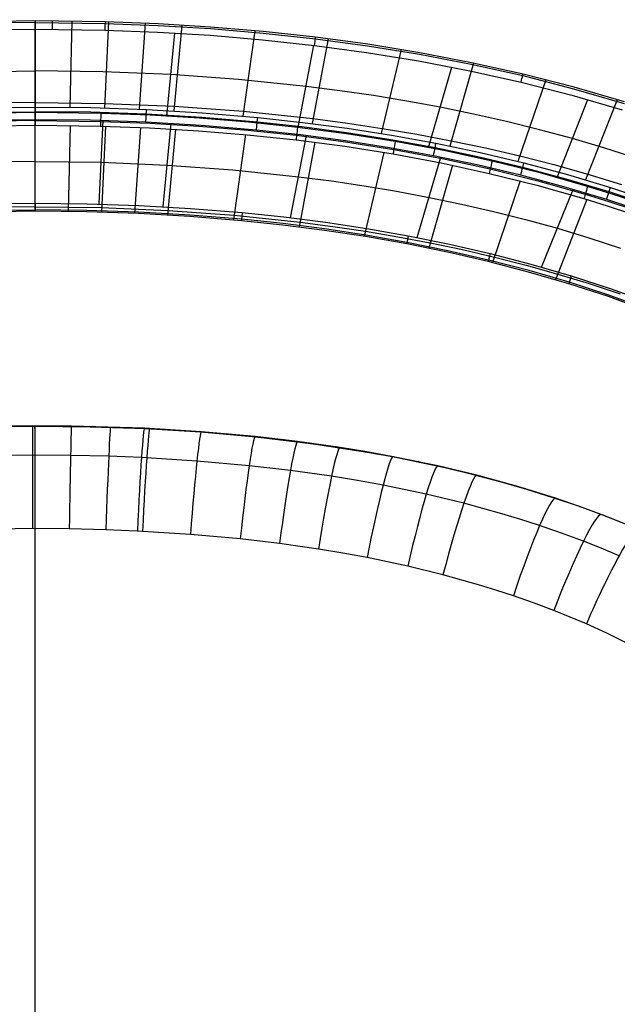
# Model space of a CAD drawing. Extents: x -274 to 274, y -220 to 276.
# Tile 131 of 164: x -3 to 109, y 91 to 276. Entities that reach past the tile are written whole.
import ezdxf

# ---------------------------------------------------------------- set-up
doc = ezdxf.new("R2010")
doc.units = 0
doc.layers.add('PREDEFINITO', color=7, linetype='CONTINUOUS')

msp = doc.modelspace()

# ---------------------------------------------------------------- linework, layer by layer
at = {"layer": 'PREDEFINITO'}
for p, q in [((0, 275.65, 753.89), (-13.18, 275.47, 753.89)), ((0, 275.37, 755.39), (-13.17, 275.19, 755.39)), ((13.18, 275.47, 753.89), (0, 275.65, 753.89)), ((0, 259.49, 677.87), (0, 275.65, 753.89)), ((0, 275.65, 753.89), (0, 259.49, 677.87)), ((0, 275.65, 753.89), (0, 259.49, 677.87)), ((0, 275.37, 755.39), (13.17, 275.19, 755.39)), ((6.87, 275.6, 753.89), (6.49, 259.45, 677.87)), ((13.74, 275.45, 753.89), (12.99, 259.31, 677.87)), ((23.06, 275.09, 753.89), (13.18, 275.47, 753.89)), ((-13.14, 273.93, 756.26), (0, 274.11, 756.26)), ((0, 274.11, 756.26), (13.14, 273.93, 756.26)), ((0, 274.11, 756.26), (0, 258.46, 759.58)), ((13.14, 273.93, 756.26), (22.98, 273.55, 756.26)), ((13.17, 275.19, 755.39), (23.04, 274.81, 755.39)), ((20.62, 275.2, 753.89), (19.49, 259.08, 677.88)), ((22.98, 273.55, 756.26), (32.81, 272.95, 756.26)), ((23.04, 274.81, 755.39), (32.9, 274.21, 755.39)), ((32.92, 274.49, 753.88), (23.06, 275.09, 753.89)), ((24.72, 257.79, 759.58), (26.19, 273.38, 756.26)), ((27.49, 274.85, 753.89), (25.99, 258.75, 677.88)), ((32.9, 274.21, 755.39), (42.75, 273.38, 755.39)), ((42.77, 273.66, 753.88), (32.92, 274.49, 753.88)), ((41.24, 273.81, 753.88), (38.98, 257.79, 677.89)), ((42.75, 273.38, 755.39), (52.57, 272.31, 755.39)), ((52.61, 272.59, 753.88), (42.77, 273.66, 753.88)), ((32.81, 272.95, 756.26), (42.63, 272.13, 756.26)), ((42.63, 272.13, 756.26), (52.42, 271.06, 756.25)), ((54.95, 272.3, 753.88), (51.95, 256.39, 677.9)), ((52.57, 272.31, 755.39), (62.36, 270.99, 755.38)), ((62.4, 271.27, 753.88), (52.61, 272.59, 753.88)), ((49.36, 255.66, 759.58), (52.29, 271.08, 756.25)), ((52.42, 271.06, 756.25), (62.17, 269.74, 756.25)), ((62.17, 269.74, 756.25), (71.89, 268.16, 756.24)), ((62.36, 270.99, 755.38), (72.1, 269.4, 755.38)), ((72.15, 269.68, 753.87), (62.4, 271.27, 753.88)), ((68.64, 270.28, 753.87), (64.88, 254.53, 677.92)), ((81.86, 267.81, 753.86), (72.15, 269.68, 753.87)), ((71.89, 268.16, 756.24), (81.55, 266.3, 756.23)), ((72.1, 269.4, 755.38), (81.8, 267.54, 755.36)), ((-12.73, 266.11, 757.92), (0, 266.28, 757.92)), ((12.73, 266.11, 757.92), (0, 266.28, 757.92)), ((25.45, 265.59, 757.92), (12.73, 266.11, 757.92)), ((73.81, 251.89, 759.57), (78.17, 266.99, 756.24)), ((82.25, 267.73, 753.86), (77.76, 252.18, 677.95)), ((81.55, 266.3, 756.23), (91.16, 264.16, 756.22)), ((81.8, 267.54, 755.36), (91.45, 265.39, 755.35)), ((91.51, 265.66, 753.84), (81.86, 267.81, 753.86)), ((38.16, 264.68, 757.92), (25.45, 265.59, 757.92)), ((50.83, 263.37, 757.92), (38.16, 264.68, 757.92)), ((95.77, 264.61, 753.83), (90.55, 249.29, 677.98)), ((91.16, 264.16, 756.22), (100.68, 261.72, 756.19)), ((91.45, 265.39, 755.35), (101.01, 262.93, 755.33)), ((101.08, 263.2, 753.82), (91.51, 265.66, 753.84)), ((57.14, 262.56, 757.91), (50.83, 263.37, 757.92)), ((63.44, 261.63, 757.91), (57.14, 262.56, 757.91)), ((101.01, 262.93, 755.33), (110.49, 260.17, 755.3)), ((110.57, 260.44, 753.79), (101.08, 263.2, 753.82)), ((69.73, 260.59, 757.91), (63.44, 261.63, 757.91)), ((75.99, 259.44, 757.9), (69.73, 260.59, 757.91)), ((97.89, 246.25, 759.52), (103.65, 260.89, 756.18)), ((100.68, 261.72, 756.19), (110.12, 258.96, 756.16)), ((109.16, 260.87, 753.8), (103.22, 245.83, 678.03)), ((0, 260.36, 681.95), (-13.03, 260.18, 681.97)), ((-10.45, 259.38, 677.87), (0, 259.49, 677.87)), ((-10.43, 258.51, 676.61), (0, 258.62, 676.61)), ((0, 260.36, 681.95), (13.03, 260.18, 681.97)), ((0, 259.49, 677.87), (10.45, 259.38, 677.87)), ((10.43, 258.51, 676.61), (0, 258.62, 676.61)), ((10.45, 259.38, 677.87), (20.9, 259.02, 677.88)), ((13.03, 260.18, 681.97), (26.07, 259.64, 682.05)), ((20.9, 259.02, 677.88), (31.34, 258.41, 677.88)), ((26.07, 259.64, 682.05), (39.11, 258.69, 682.17)), ((39.11, 258.69, 682.17), (52.12, 257.32, 682.34)), ((82.23, 258.16, 757.89), (75.99, 259.44, 757.9)), ((0, 258.46, 759.58), (-12.32, 258.3, 759.58)), ((0, 256.95, 759.31), (-12.28, 256.79, 759.31)), ((0, 257.12, 676.33), (-10.4, 257, 676.33)), ((12.32, 258.3, 759.58), (0, 258.46, 759.58)), ((10.4, 257, 676.33), (0, 257.12, 676.33)), ((0, 241.47, 679.66), (0, 257.12, 676.33)), ((0, 241.47, 679.66), (0, 257.12, 676.33)), ((0, 241.47, 679.66), (0, 257.12, 676.33)), ((0, 256.95, 759.31), (12.28, 256.79, 759.31)), ((20.79, 256.65, 676.34), (10.4, 257, 676.33)), ((20.86, 258.15, 676.61), (10.43, 258.51, 676.61)), ((12.01, 241.31, 679.66), (12.76, 256.94, 676.33)), ((12.28, 256.79, 759.31), (21.5, 256.45, 759.31)), ((21.57, 257.95, 759.58), (12.32, 258.3, 759.58)), ((31.28, 257.54, 676.62), (20.86, 258.15, 676.61)), ((30.8, 257.41, 759.58), (21.57, 257.95, 759.58)), ((40.03, 256.65, 759.58), (30.8, 257.41, 759.58)), ((41.68, 256.66, 676.63), (31.28, 257.54, 676.62)), ((31.34, 258.41, 677.88), (41.76, 257.53, 677.89)), ((41.76, 257.53, 677.89), (50.15, 256.61, 677.9)), ((52.12, 257.32, 682.34), (58.62, 256.47, 682.44)), ((88.44, 256.76, 757.88), (82.23, 258.16, 757.89)), ((94.62, 255.23, 757.87), (88.44, 256.76, 757.88)), ((-12.26, 255.92, 758.04), (0, 256.09, 758.04)), ((0, 256.09, 758.04), (12.26, 255.92, 758.04)), ((0, 239.93, 682.03), (0, 256.09, 758.04)), ((6.59, 256.04, 758.04), (6.22, 239.89, 682.03)), ((12.26, 255.92, 758.04), (21.46, 255.58, 758.04)), ((13.18, 255.9, 758.04), (12.44, 239.76, 682.03)), ((19.76, 255.66, 758.04), (18.65, 239.54, 682.03)), ((31.17, 256.04, 676.34), (20.79, 256.65, 676.34)), ((21.46, 255.58, 758.04), (30.64, 255.04, 758.04)), ((21.5, 256.45, 759.31), (30.7, 255.91, 759.3)), ((24, 240.81, 679.66), (25.51, 256.4, 676.34)), ((26.33, 255.32, 758.04), (24.85, 239.22, 682.04)), ((30.64, 255.04, 758.04), (39.8, 254.29, 758.04)), ((30.7, 255.91, 759.3), (39.89, 255.16, 759.3)), ((41.53, 255.17, 676.35), (31.17, 256.04, 676.34)), ((39.89, 255.16, 759.3), (49.05, 254.19, 759.3)), ((49.23, 255.68, 759.58), (40.03, 256.65, 759.58)), ((49.87, 254.26, 676.36), (41.53, 255.17, 676.35)), ((50.05, 255.75, 676.64), (41.68, 256.66, 676.63)), ((58.41, 254.48, 759.58), (49.23, 255.68, 759.58)), ((58.4, 254.65, 676.65), (50.05, 255.75, 676.64)), ((50.15, 256.61, 677.9), (58.53, 255.51, 677.91)), ((58.53, 255.51, 677.91), (66.87, 254.2, 677.92)), ((58.62, 256.47, 682.44), (65.11, 255.49, 682.56)), ((65.11, 255.49, 682.56), (71.59, 254.4, 682.68)), ((100.77, 253.57, 757.85), (94.62, 255.23, 757.87)), ((39.43, 254.33, 758.04), (37.21, 238.31, 682.05)), ((39.8, 254.29, 758.04), (48.95, 253.32, 758.04)), ((47.92, 238.73, 679.68), (50.93, 254.13, 676.36)), ((48.95, 253.32, 758.04), (58.07, 252.13, 758.04)), ((49.05, 254.19, 759.3), (58.19, 252.99, 759.3)), ((58.19, 253.16, 676.37), (49.87, 254.26, 676.36)), ((66.48, 251.86, 676.38), (58.19, 253.16, 676.37)), ((66.73, 253.35, 676.66), (58.4, 254.65, 676.65)), ((67.55, 253.03, 759.57), (58.41, 254.48, 759.58)), ((75.02, 251.84, 676.68), (66.73, 253.35, 676.66)), ((66.87, 254.2, 677.92), (75.18, 252.69, 677.94)), ((71.59, 254.4, 682.68), (78.05, 253.17, 682.82)), ((78.05, 253.17, 682.82), (84.49, 251.82, 682.97)), ((106.88, 251.77, 757.83), (100.77, 253.57, 757.85)), ((52.47, 252.89, 758.04), (49.51, 236.98, 682.06)), ((58.07, 252.13, 758.04), (67.15, 250.69, 758.03)), ((58.19, 252.99, 759.3), (67.3, 251.55, 759.29)), ((74.73, 250.36, 676.4), (66.48, 251.86, 676.38)), ((67.3, 251.55, 759.29), (76.36, 249.85, 759.28)), ((76.66, 251.33, 759.56), (67.55, 253.03, 759.57)), ((83.26, 250.11, 676.7), (75.02, 251.84, 676.68)), ((75.18, 252.69, 677.94), (83.45, 250.96, 677.96)), ((85.71, 249.36, 759.55), (76.66, 251.33, 759.56)), ((84.49, 251.82, 682.97), (90.9, 250.33, 683.13)), ((112.95, 249.83, 757.8), (106.88, 251.77, 757.83)), ((65.42, 250.99, 758.03), (61.73, 235.23, 682.08)), ((67.15, 250.69, 758.03), (76.19, 249.01, 758.02)), ((71.64, 235.02, 679.73), (76.12, 250.09, 676.4)), ((82.94, 248.64, 676.42), (74.73, 250.36, 676.4)), ((76.36, 249.85, 759.28), (85.37, 247.9, 759.27)), ((91.46, 248.16, 676.73), (83.26, 250.11, 676.7)), ((83.45, 250.96, 677.96), (91.67, 249.01, 677.99)), ((94.71, 247.12, 759.53), (85.71, 249.36, 759.55)), ((90.9, 250.33, 683.13), (97.29, 248.69, 683.3)), ((0, 249.29, 677.99), (-12.38, 249.13, 678)), ((0, 249.29, 677.99), (12.38, 249.13, 678)), ((12.38, 249.13, 678), (24.76, 248.61, 678)), ((24.76, 248.61, 678), (37.11, 247.72, 678.01)), ((37.11, 247.72, 678.01), (49.42, 246.43, 678.02)), ((78.26, 248.58, 758.02), (73.84, 233.01, 682.11)), ((76.19, 249.01, 758.02), (85.17, 247.05, 758.01)), ((91.09, 246.7, 676.45), (82.94, 248.64, 676.42)), ((85.37, 247.9, 759.27), (94.32, 245.66, 759.25)), ((99.6, 245.98, 676.76), (91.46, 248.16, 676.73)), ((91.67, 249.01, 677.99), (99.83, 246.82, 678.02)), ((97.29, 248.69, 683.3), (103.65, 246.91, 683.48)), ((49.42, 246.43, 678.02), (55.57, 245.63, 678.03)), ((85.17, 247.05, 758.01), (94.09, 244.83, 757.99)), ((99.19, 244.53, 676.48), (91.09, 246.7, 676.45)), ((94.32, 245.66, 759.25), (103.19, 243.14, 759.22)), ((103.63, 244.58, 759.5), (94.71, 247.12, 759.53)), ((107.66, 243.56, 676.79), (99.6, 245.98, 676.76)), ((99.83, 246.82, 678.02), (107.92, 244.39, 678.05)), ((103.65, 246.91, 683.48), (109.98, 244.98, 683.67)), ((55.57, 245.63, 678.03), (61.69, 244.72, 678.04)), ((61.69, 244.72, 678.04), (67.8, 243.69, 678.05)), ((90.96, 245.64, 758), (85.82, 230.3, 682.14)), ((94.09, 244.83, 757.99), (102.93, 242.32, 757.96)), ((94.99, 229.45, 679.81), (100.91, 244.04, 676.48)), ((107.21, 242.12, 676.51), (99.19, 244.53, 676.48)), ((108.05, 243.2, 759.48), (103.63, 244.58, 759.5)), ((107.92, 244.39, 678.05), (115.93, 241.71, 678.1)), ((67.8, 243.69, 678.05), (73.88, 242.55, 678.07)), ((73.88, 242.55, 678.07), (79.95, 241.29, 678.08)), ((103.47, 242.15, 757.96), (97.63, 227.09, 682.19)), ((102.93, 242.32, 757.96), (107.32, 240.95, 757.94)), ((103.19, 243.14, 759.22), (107.59, 241.77, 759.2)), ((115.15, 239.47, 676.56), (107.21, 242.12, 676.51)), ((115.65, 240.89, 676.84), (107.66, 243.56, 676.79)), ((112.46, 241.75, 759.46), (108.05, 243.2, 759.48)), ((0, 240.79, 686.11), (-12.48, 240.63, 686.13)), ((-9.73, 241.36, 679.66), (-0.01, 241.47, 679.66)), ((-9.7, 240.1, 680.53), (-0.01, 240.21, 680.53)), ((-0.01, 241.47, 679.66), (0, 241.47, 679.66)), ((0, 241.47, 679.66), (0.01, 241.47, 679.66)), ((0, 240.79, 686.11), (12.48, 240.63, 686.13)), ((0.01, 241.47, 679.66), (9.73, 241.36, 679.66)), ((9.7, 240.1, 680.53), (0.01, 240.21, 680.53)), ((9.73, 241.36, 679.66), (19.45, 241.04, 679.66)), ((12.48, 240.63, 686.13), (24.93, 240.11, 686.2)), ((19.45, 241.04, 679.66), (29.16, 240.49, 679.67)), ((29.16, 240.49, 679.67), (38.85, 239.7, 679.67)), ((79.95, 241.29, 678.08), (85.98, 239.9, 678.1)), ((107.32, 240.95, 757.94), (111.68, 239.5, 757.92)), ((107.59, 241.77, 759.2), (111.97, 240.32, 759.18)), ((-0.01, 239.93, 682.03), (-9.7, 239.82, 682.03)), ((0, 239.93, 682.03), (-0.01, 239.93, 682.03)), ((0.01, 239.93, 682.03), (0, 239.93, 682.03)), ((9.7, 239.82, 682.03), (0.01, 239.93, 682.03)), ((19.39, 239.78, 680.53), (9.7, 240.1, 680.53)), ((19.38, 239.5, 682.03), (9.7, 239.82, 682.03)), ((29.05, 238.96, 682.04), (19.38, 239.5, 682.03)), ((29.07, 239.23, 680.53), (19.39, 239.78, 680.53)), ((24.93, 240.11, 686.2), (37.34, 239.21, 686.33)), ((38.7, 238.17, 682.05), (29.05, 238.96, 682.04)), ((38.73, 238.45, 680.54), (29.07, 239.23, 680.53)), ((37.34, 239.21, 686.33), (49.69, 237.91, 686.5)), ((46.52, 237.63, 680.55), (38.73, 238.45, 680.54)), ((38.85, 239.7, 679.67), (46.67, 238.88, 679.68)), ((46.67, 238.88, 679.68), (54.47, 237.88, 679.69)), ((85.98, 239.9, 678.1), (91.98, 238.39, 678.12)), ((91.98, 238.39, 678.12), (97.95, 236.75, 678.14)), ((46.49, 237.35, 682.06), (38.7, 238.17, 682.05)), ((54.25, 236.36, 682.07), (46.49, 237.35, 682.06)), ((54.29, 236.63, 680.56), (46.52, 237.63, 680.55)), ((49.69, 237.91, 686.5), (55.83, 237.11, 686.6)), ((62.04, 235.46, 680.57), (54.29, 236.63, 680.56)), ((54.47, 237.88, 679.69), (62.24, 236.7, 679.71)), ((55.83, 237.11, 686.6), (61.96, 236.19, 686.71)), ((62.24, 236.7, 679.71), (69.98, 235.34, 679.72)), ((97.95, 236.75, 678.14), (103.88, 234.96, 678.17)), ((61.99, 235.18, 682.08), (54.25, 236.36, 682.07)), ((61.96, 236.19, 686.71), (68.05, 235.16, 686.84)), ((69.69, 233.83, 682.1), (61.99, 235.18, 682.08)), ((69.75, 234.1, 680.59), (62.04, 235.46, 680.57)), ((68.05, 235.16, 686.84), (74.12, 234.01, 686.98)), ((69.98, 235.34, 679.72), (77.7, 233.77, 679.74)), ((103.88, 234.96, 678.17), (109.77, 233.04, 678.2)), ((77.36, 232.27, 682.12), (69.69, 233.83, 682.1)), ((77.43, 232.54, 680.61), (69.75, 234.1, 680.59)), ((74.12, 234.01, 686.98), (80.16, 232.74, 687.13)), ((77.7, 233.77, 679.74), (85.37, 232, 679.77)), ((80.16, 232.74, 687.13), (86.17, 231.35, 687.29)), ((84.99, 230.51, 682.14), (77.36, 232.27, 682.12)), ((85.06, 230.78, 680.63), (77.43, 232.54, 680.61)), ((85.37, 232, 679.77), (92.99, 230.02, 679.8)), ((86.17, 231.35, 687.29), (92.13, 229.82, 687.46)), ((92.57, 228.54, 682.17), (84.99, 230.51, 682.14)), ((92.65, 228.8, 680.66), (85.06, 230.78, 680.63)), ((92.13, 229.82, 687.46), (98.05, 228.17, 687.64)), ((92.99, 230.02, 679.8), (100.54, 227.81, 679.83)), ((100.08, 226.34, 682.2), (92.57, 228.54, 682.17)), ((100.17, 226.61, 680.7), (92.65, 228.8, 680.66)), ((98.05, 228.17, 687.64), (103.92, 226.38, 687.83)), ((100.54, 227.81, 679.83), (108.04, 225.37, 679.87)), ((107.53, 223.92, 682.25), (100.08, 226.34, 682.2)), ((107.63, 224.18, 680.74), (100.17, 226.61, 680.7)), ((103.92, 226.38, 687.83), (109.73, 224.45, 688.04)), ((108.04, 225.37, 679.87), (115.46, 222.69, 679.92)), ((114.89, 221.25, 682.29), (107.53, 223.92, 682.25)), ((115, 221.51, 680.79), (107.63, 224.18, 680.74)), ((-0.53, 199.7, 441.47), (-10.79, 199.57, 441.53)), ((0, 199.58, 434.09), (-10.36, 199.46, 434.15)), ((6.82, 199.65, 441.49), (-0.53, 199.7, 441.47)), ((0, 199.58, 434.09), (-0.14, 199.7, 441.47)), ((10.36, 199.46, 434.15), (0, 199.58, 434.09)), ((0, -200.42, 448.06), (0, 199.58, 434.09)), ((0.52, 199.58, 434.09), (0.38, 199.7, 441.47)), ((20.47, 199.22, 441.67), (6.82, 199.65, 441.49)), ((10.36, 199.46, 434.15), (10.19, 199.58, 441.52)), ((10.88, 199.45, 434.15), (10.71, 199.57, 441.53)), ((20.72, 199.1, 434.3), (10.36, 199.46, 434.15)), ((31.18, 198.57, 441.92), (20.47, 199.22, 441.67)), ((20.72, 199.1, 434.3), (20.52, 199.22, 441.67)), ((31.06, 198.47, 434.57), (20.72, 199.1, 434.3)), ((21.24, 199.08, 434.31), (21.04, 199.2, 441.68)), ((31.06, 198.47, 434.57), (30.83, 198.6, 441.91)), ((41.38, 197.56, 434.93), (31.06, 198.47, 434.57)), ((41.25, 197.67, 442.26), (31.18, 198.57, 441.92)), ((31.58, 198.43, 434.58), (31.35, 198.56, 441.93)), ((36.22, 198.05, 434.74), (35.98, 198.18, 442.07)), ((36.74, 198.01, 434.76), (36.5, 198.13, 442.09)), ((41.38, 197.56, 434.93), (41.12, 197.69, 442.26)), ((49.24, 196.75, 442.59), (41.25, 197.67, 442.26)), ((52.19, 196.26, 435.43), (41.38, 197.56, 434.93)), ((41.9, 197.5, 434.95), (41.64, 197.63, 442.27)), ((46.53, 196.99, 435.16), (46.26, 197.12, 442.46)), ((47.05, 196.92, 435.18), (46.78, 197.05, 442.49)), ((57.2, 195.62, 442.99), (49.24, 196.75, 442.59)), ((51.68, 196.33, 435.41), (51.39, 196.46, 442.69)), ((52.19, 196.26, 435.43), (51.9, 196.39, 442.72)), ((61.92, 194.77, 435.98), (52.19, 196.26, 435.43)), ((-0.51, 194.19, 455.56), (-10.52, 194.07, 455.62)), ((6.65, 194.14, 455.59), (-0.51, 194.19, 455.56)), ((13.8, 193.97, 455.66), (6.65, 194.14, 455.59)), ((19.94, 193.73, 455.76), (13.8, 193.97, 455.66)), ((56.81, 195.6, 435.68), (56.5, 195.73, 442.95)), ((57.32, 195.52, 435.71), (57.02, 195.65, 442.98)), ((62.19, 194.81, 443.26), (57.2, 195.62, 442.99)), ((61.92, 194.77, 435.98), (61.61, 194.91, 443.23)), ((67.03, 193.86, 436.31), (61.92, 194.77, 435.98)), ((62.44, 194.68, 436.02), (62.12, 194.82, 443.26)), ((67.18, 193.9, 443.56), (62.19, 194.81, 443.26)), ((67.03, 193.86, 436.31), (66.7, 193.99, 443.53)), ((30.36, 193.09, 456.01), (19.94, 193.73, 455.76)), ((40.14, 192.21, 456.35), (30.36, 193.09, 456.01)), ((47.89, 191.31, 456.68), (40.14, 192.21, 456.35)), ((72.11, 192.84, 436.66), (67.03, 193.86, 436.31)), ((75.56, 192.16, 444.12), (67.18, 193.9, 443.56)), ((67.54, 193.76, 436.35), (67.21, 193.9, 443.56)), ((72.11, 192.84, 436.66), (71.77, 192.98, 443.86)), ((77.18, 191.73, 437.04), (72.11, 192.84, 436.66)), ((72.62, 192.74, 436.7), (72.28, 192.88, 443.89)), ((82.87, 190.41, 444.65), (75.56, 192.16, 444.12)), ((55.61, 190.22, 457.07), (47.89, 191.31, 456.68)), ((77.18, 191.73, 437.04), (76.82, 191.88, 444.21)), ((82.22, 190.52, 437.44), (77.18, 191.73, 437.04)), ((77.68, 191.62, 437.08), (77.33, 191.76, 444.24)), ((82.22, 190.52, 437.44), (81.85, 190.67, 444.58)), ((87.48, 189.13, 437.89), (82.22, 190.52, 437.44)), ((82.72, 190.39, 437.49), (82.35, 190.54, 444.61)), ((90.26, 188.38, 445.25), (82.87, 190.41, 444.65)), ((60.44, 189.43, 457.34), (55.61, 190.22, 457.07)), ((65.26, 188.55, 457.64), (60.44, 189.43, 457.34)), ((73.37, 186.86, 458.19), (65.26, 188.55, 457.64)), ((92.22, 187.77, 438.32), (87.48, 189.13, 437.89)), ((80.42, 185.16, 458.73), (73.37, 186.86, 458.19)), ((93.95, 187.27, 445.56), (90.26, 188.38, 445.25)), ((92.22, 187.77, 438.32), (91.83, 187.91, 445.38)), ((97.18, 186.21, 438.8), (92.22, 187.77, 438.32)), ((92.72, 187.62, 438.37), (92.33, 187.76, 445.42)), ((97.62, 186.09, 445.89), (93.95, 187.27, 445.56)), ((87.54, 183.2, 459.32), (80.42, 185.16, 458.73)), ((97.18, 186.21, 438.8), (96.78, 186.37, 445.82)), ((102.09, 184.54, 439.3), (97.18, 186.21, 438.8)), ((97.67, 186.05, 438.85), (97.27, 186.2, 445.86)), ((101.92, 184.61, 446.29), (97.62, 186.09, 445.89)), ((91.09, 182.12, 459.63), (87.54, 183.2, 459.32)), ((102.09, 184.54, 439.3), (101.68, 184.69, 446.27)), ((106.19, 183.03, 446.7), (101.92, 184.61, 446.29)), ((106.96, 182.74, 439.82), (102.09, 184.54, 439.3)), ((102.58, 184.37, 439.35), (102.17, 184.52, 446.31)), ((109.68, 181.66, 447.06), (106.19, 183.03, 446.7)), ((106.96, 182.74, 439.82), (106.54, 182.9, 446.74)), ((94.62, 180.98, 459.96), (91.09, 182.12, 459.63)), ((111.77, 180.81, 440.36), (106.96, 182.74, 439.82)), ((107.45, 182.55, 439.87), (107.02, 182.71, 446.79)), ((-0.49, 180.4, 461.77), (-10.12, 180.27, 461.82)), ((6.4, 180.35, 461.79), (-0.49, 180.4, 461.77)), ((0, -179.62, 474.34), (0, 180.4, 461.77)), ((13.28, 180.18, 461.86), (6.4, 180.35, 461.79)), ((19.17, 179.95, 461.95), (13.28, 180.18, 461.86)), ((29.14, 179.33, 462.19), (19.17, 179.95, 461.95)), ((38.48, 178.48, 462.51), (29.14, 179.33, 462.19)), ((98.75, 179.56, 460.35), (94.62, 180.98, 459.96)), ((102.85, 178.04, 460.77), (98.75, 179.56, 460.35)), ((45.85, 177.61, 462.82), (38.48, 178.48, 462.51)), ((53.16, 176.56, 463.19), (45.85, 177.61, 462.82)), ((106.2, 176.72, 461.12), (102.85, 178.04, 460.77)), ((57.73, 175.8, 463.44), (53.16, 176.56, 463.19)), ((62.29, 174.96, 463.72), (57.73, 175.8, 463.44)), ((109.53, 175.32, 461.48), (106.2, 176.72, 461.12)), ((69.9, 173.35, 464.23), (62.29, 174.96, 463.72)), ((76.5, 171.73, 464.73), (69.9, 173.35, 464.23)), ((83.14, 169.88, 465.27), (76.5, 171.73, 464.73)), ((86.43, 168.87, 465.56), (83.14, 169.88, 465.27)), ((89.71, 167.8, 465.86), (86.43, 168.87, 465.56)), ((93.51, 166.47, 466.23), (89.71, 167.8, 465.86)), ((97.29, 165.05, 466.6), (93.51, 166.47, 466.23)), ((100.36, 163.82, 466.92), (97.29, 165.05, 466.6)), ((103.4, 162.52, 467.25), (100.36, 163.82, 466.92)), ((107.22, 160.79, 467.67), (103.4, 162.52, 467.25)), ((110.99, 158.95, 468.11), (107.22, 160.79, 467.67))]:
    msp.add_line(p, q, dxfattribs=at)
at = {"layer": 'PREDEFINITO', "extrusion": (1, -8.25181e-19, -1.26718e-18)}
msp.add_arc((273.69, 754.3), 2, 348, 78, dxfattribs=at)
at = {"layer": 'PREDEFINITO', "extrusion": (-0.999978, 0.006673, 2.0861e-06)}
msp.add_arc((-273.7, 754.3, -1.45), 2, 102, 192, dxfattribs=at)
at = {"layer": 'PREDEFINITO', "extrusion": (-0.999623, 0.027473, 1.07111e-05)}
msp.add_arc((-273.77, 754.3, -5.6), 2, 102.0003, 192.0004, dxfattribs=at)
at = {"layer": 'PREDEFINITO', "extrusion": (-0.992659, 0.12095, 0.000320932)}
msp.add_arc((-274.99, 754.3, -19.01), 2, 102.0021, 192.0031, dxfattribs=at)
at = {"layer": 'PREDEFINITO', "extrusion": (-0.972488, 0.232944, 0.001916)}
msp.add_arc((-277.71, 754.31, -25.66), 2, 102.0046, 192.007, dxfattribs=at)
at = {"layer": 'PREDEFINITO', "extrusion": (1, -1.7502e-05, 2.69506e-05)}
msp.add_arc((257.53, 678.29, 0.01), 2, 258.0002, 348.0003, dxfattribs=at)
at = {"layer": 'PREDEFINITO', "extrusion": (0.998938, -0.046073, 0.000398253)}
msp.add_arc((257.75, 678.29, 9.21), 2, 257.9998, 347.9996, dxfattribs=at)
at = {"layer": 'PREDEFINITO', "extrusion": (1, -2.32445e-06, 3.57934e-06)}
msp.add_arc((258.04, 757.63, 0), 2, 78, 168.0001, dxfattribs=at)
at = {"layer": 'PREDEFINITO', "extrusion": (0.999646, -0.026622, -5.98539e-08)}
msp.add_arc((258.12, 757.63, 5.44), 2, 77.9996, 167.9998, dxfattribs=at)
at = {"layer": 'PREDEFINITO', "extrusion": (0.995268, -0.097162, 0.000918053)}
msp.add_arc((258.41, 678.29, 17.16), 2, 258, 347.9989, dxfattribs=at)
at = {"layer": 'PREDEFINITO', "extrusion": (0.993082, -0.117419, -0.000278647)}
msp.add_arc((259.28, 757.63, 18.65), 2, 77.9958, 167.9971, dxfattribs=at)
at = {"layer": 'PREDEFINITO', "extrusion": (0.985508, -0.169627, -0.000813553)}
msp.add_arc((260.41, 757.63, 23.04), 2, 77.9928, 167.9949, dxfattribs=at)
at = {"layer": 'PREDEFINITO', "extrusion": (0.981434, -0.191786, 0.002254)}
msp.add_arc((260.46, 678.3, 26.85), 2, 258.0002, 347.9972, dxfattribs=at)
at = {"layer": 'PREDEFINITO', "extrusion": (0.973905, -0.22695, -0.001851)}
msp.add_arc((261.89, 757.64, 25.48), 2, 77.9904, 167.9932, dxfattribs=at)
at = {"layer": 'PREDEFINITO', "extrusion": (0.969532, -0.244941, 0.003323)}
msp.add_arc((261.92, 678.31, 30.14), 2, 258.0009, 347.997, dxfattribs=at)
at = {"layer": 'PREDEFINITO', "extrusion": (0.957179, -0.289475, -0.003633)}
msp.add_arc((263.69, 757.64, 25.63), 2, 77.9891, 167.9921, dxfattribs=at)
at = {"layer": 'PREDEFINITO', "extrusion": (0.95315, -0.302462, 0.004748)}
msp.add_arc((263.62, 678.32, 32.16), 2, 258.0019, 347.9979, dxfattribs=at)
at = {"layer": 'PREDEFINITO', "extrusion": (1, -8.83179e-05, 2.04906e-06)}
msp.add_arc((241.88, 681.61, -0.03), 2, 167.9999, 257.9993, dxfattribs=at)
at = {"layer": 'PREDEFINITO', "extrusion": (-3.93977e-07, -0.008472, -0.999964)}
msp.add_arc((0, -225.94, -682.54), 460.38, 89.9992, 89.9999, dxfattribs=at)
at = {"layer": 'PREDEFINITO', "extrusion": (1, 3.4181e-05, 2.21981e-05)}
msp.add_arc((241.88, 681.61, 0.02), 2, 168.0017, 257.9999, dxfattribs=at)
at = {"layer": 'PREDEFINITO', "extrusion": (-3.93977e-07, 0.008472, 0.999964)}
msp.add_arc((0, -225.94, 682.54), 460.38, 89.9992, 89.9999, dxfattribs=at)
at = {"layer": 'PREDEFINITO', "extrusion": (-1, -8.83179e-05, 2.04906e-06)}
msp.add_arc((-241.88, 681.61, -0.03), 2, 282.0007, 12.0001, dxfattribs=at)
at = {"layer": 'PREDEFINITO', "extrusion": (-1, -0.000102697, 2.17834e-06)}
msp.add_arc((-241.88, 681.61, -0.02), 2, 338.8244, 12.0001, dxfattribs=at)
at = {"layer": 'PREDEFINITO', "extrusion": (-1, 0.000102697, -2.17834e-06)}
msp.add_arc((-241.88, 681.61, 0.02), 2, 338.8244, 12.0001, dxfattribs=at)
at = {"layer": 'PREDEFINITO', "extrusion": (-0.995576, 0.093956, -0.000930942)}
msp.add_arc((-242.71, 681.62, -16.79), 2, 282.0029, 12.0014, dxfattribs=at)
at = {"layer": 'PREDEFINITO', "extrusion": (-0.982507, 0.186211, -0.002279)}
msp.add_arc((-244.67, 681.62, -26.49), 2, 282.0045, 12.0024, dxfattribs=at)
at = {"layer": 'PREDEFINITO', "extrusion": (-0.971205, 0.238222, -0.003356)}
msp.add_arc((-246.08, 681.63, -29.92), 2, 282.0076, 12.0033, dxfattribs=at)
at = {"layer": 'PREDEFINITO', "extrusion": (-0.955536, 0.294835, -0.004825)}
msp.add_arc((-247.74, 681.64, -32.19), 2, 282.0095, 12.004, dxfattribs=at)
at = {"layer": 'PREDEFINITO', "extrusion": (0.999999, 0.00115, -0.000489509)}
msp.add_arc((179.7, 441.78, -0.51), 20, 359.1114, 88, dxfattribs=at)
at = {"layer": 'PREDEFINITO', "extrusion": (1, 0.000196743, -7.73576e-05)}
msp.add_arc((179.7, 441.78, -0.08), 20, 359.1114, 88, dxfattribs=at)
at = {"layer": 'PREDEFINITO', "extrusion": (0.999868, -0.014964, 0.006332)}
msp.add_arc((179.73, 441.77, 6.63), 20, 359.1138, 88.0052, dxfattribs=at)
at = {"layer": 'PREDEFINITO', "extrusion": (0.999403, -0.031946, 0.013158)}
msp.add_arc((179.83, 441.73, 13.59), 20, 359.1221, 88.0232, dxfattribs=at)
at = {"layer": 'PREDEFINITO', "extrusion": (0.998703, -0.047231, 0.019028)}
msp.add_arc((179.97, 441.68, 19.44), 20, 359.1344, 88.0496, dxfattribs=at)
at = {"layer": 'PREDEFINITO', "extrusion": (0.99856, -0.049778, 0.019985)}
msp.add_arc((180, 441.67, 20.38), 20, 359.1369, 88.0549, dxfattribs=at)
at = {"layer": 'PREDEFINITO', "extrusion": (0.996772, -0.074877, 0.028978)}
msp.add_arc((180.35, 441.56, 29.01), 20, 359.1672, 88.1198, dxfattribs=at)
at = {"layer": 'PREDEFINITO', "extrusion": (0.993936, -0.103066, 0.038313)}
msp.add_arc((180.87, 441.42, 37.57), 20, 359.2135, 88.2181, dxfattribs=at)
at = {"layer": 'PREDEFINITO', "extrusion": (0.990846, -0.127035, 0.04567)}
msp.add_arc((181.41, 441.3, 44.01), 20, 359.2616, 88.3209, dxfattribs=at)
at = {"layer": 'PREDEFINITO', "extrusion": (0.986872, -0.152579, 0.052946)}
msp.add_arc((182.07, 441.19, 50.05), 20, 359.3217, 88.4477, dxfattribs=at)
at = {"layer": 'PREDEFINITO', "extrusion": (0.980387, -0.187091, 0.061955)}
msp.add_arc((183.06, 441.08, 57.06), 20, 359.4152, 88.6447, dxfattribs=at)
at = {"layer": 'PREDEFINITO', "extrusion": (0.973364, -0.218514, 0.069382)}
msp.add_arc((184.05, 441.02, 62.37), 20, 359.5115, 88.8469, dxfattribs=at)
at = {"layer": 'PREDEFINITO', "extrusion": (0.965829, -0.247874, 0.075717)}
msp.add_arc((185.03, 441.02, 66.51), 20, 359.6107, 89.0537, dxfattribs=at)
at = {"layer": 'PREDEFINITO', "extrusion": (0.945532, -0.31343, 0.087926)}
msp.add_arc((187.35, 441.21, 73.19), 20, 359.8593, 89.5702, dxfattribs=at)
at = {"layer": 'PREDEFINITO', "extrusion": (0.92977, -0.355799, 0.094519)}
msp.add_arc((188.9, 441.5, 75.83), 20, 0.038, 89.9397, dxfattribs=at)
at = {"layer": 'PREDEFINITO', "extrusion": (0.914195, -0.392867, 0.099515)}
msp.add_arc((190.24, 441.86, 77.18), 20, 0.2047, 90.2833, dxfattribs=at)

doc.saveas('drawing.dxf')
